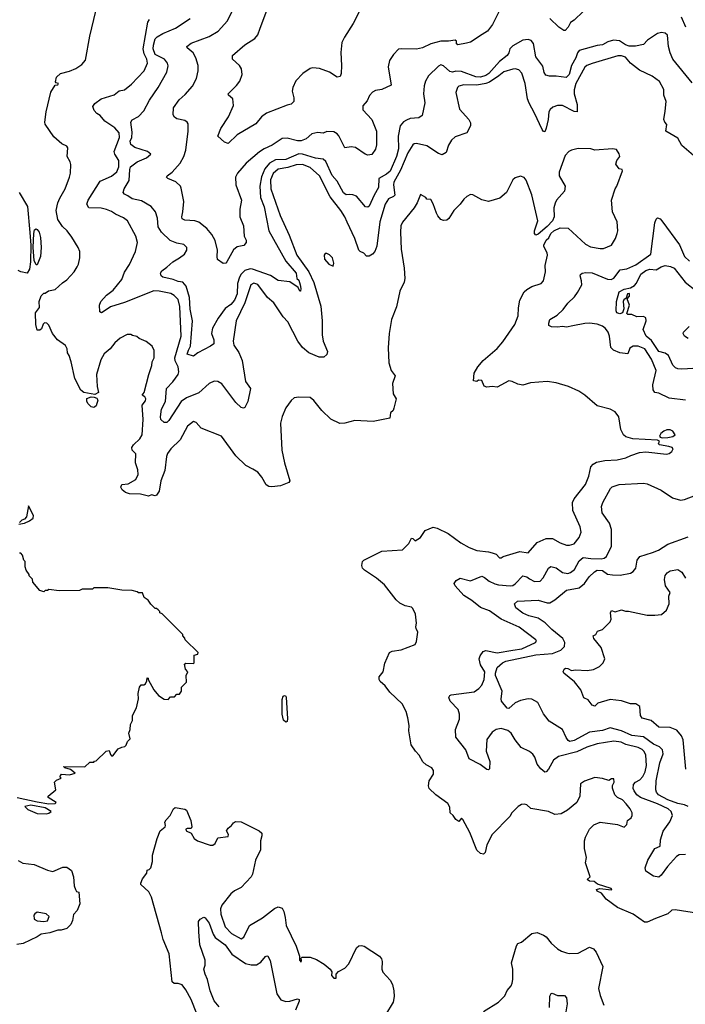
# Model space of a CAD drawing. Extents: x 1933546 to 2138868, y 524910 to 667279.
# Tile 180 of 256: x 1996227 to 2001422, y 611280 to 618964. Entities that reach past the tile are written whole.
import ezdxf

# ---------------------------------------------------------------- set-up
doc = ezdxf.new("R2010")
doc.units = 0

msp = doc.modelspace()

# ---------------------------------------------------------------- linework, layer by layer
at = {"layer": '0CON10XD'}
for points in [[(1996539.6, 617570.4), (1996582, 617645), (1996616.2, 617735), (1996623.8, 617765), (1996627, 617833), (1996622.5, 617855), (1996597, 617897), (1996603.8, 617965), (1996595.6, 617975.6), (1996555, 617993.8), (1996495, 618050), (1996427.3, 618147.3), (1996423.3, 618165), (1996432.8, 618245), (1996471, 618399), (1996505, 618453.3), (1996525, 618454.4), (1996530, 618465), (1996510.8, 618470.8), (1996507.5, 618477.5), (1996515.8, 618515), (1996545.8, 618544.2), (1996617.3, 618562.7), (1996665, 618583.3), (1996712.5, 618615), (1996741.7, 618648.3), (1996773.9, 618836.1), (1996836.7, 619095)], [(1998315.8, 618295.8), (1998153.8, 618235), (1998115.5, 618204.5), (1998069.3, 618150.7), (1997924.6, 618065.4), (1997855, 617996.7), (1997825, 618007.5), (1997772.5, 618055), (1997796.2, 618115), (1997858.1, 618205), (1997896.9, 618295), (1997890, 618345), (1997856.2, 618375), (1997853.8, 618385), (1997920.5, 618449.5), (1997944.3, 618485), (1997962.9, 618535), (1997959.1, 618579.1), (1997944, 618605), (1997888, 618655), (1997887.5, 618685), (1997985, 618768.1), (1998063.6, 618816.4), (1998085.8, 618845), (1998103.6, 618896.4), (1998164.2, 619055)], [(1998892.7, 619057.3), (1998828.8, 618935), (1998761.7, 618828.3), (1998742, 618785), (1998732.7, 618707.3), (1998739.2, 618605), (1998736.8, 618543.2), (1998728.7, 618521.3), (1998705, 618515.7), (1998645.3, 618555.3), (1998566.1, 618583.9), (1998515, 618588.8), (1998495, 618583.3), (1998436.1, 618543.9), (1998383, 618487), (1998360, 618435), (1998354, 618405), (1998368, 618355), (1998366, 618325), (1998345, 618304), (1998315.8, 618295.8)], [(2000695, 619094.2), (2000555, 618961.2), (2000525, 618941.2), (2000507.5, 618905), (2000485, 618880), (2000475, 618878), (2000436, 618905), (2000365, 618974.2)], [(2000336.2, 618116.2), (2000325, 618088.8), (2000315, 618092), (2000305, 618106), (2000246.1, 618235), (2000202.9, 618312.9), (2000191.2, 618345), (2000172.1, 618465), (2000146.2, 618546.2), (2000122.4, 618572.4), (2000095, 618580), (2000075, 618577.8), (2000005, 618557.5), (1999967.7, 618525), (1999895, 618476.9), (1999865, 618464.5), (1999795, 618452.3), (1999693.8, 618456.2), (1999655, 618445.4), (1999643.1, 618435), (1999631.5, 618395), (1999660, 618265), (1999731.9, 618185), (1999745, 618157.5), (1999746.2, 618135), (1999718.3, 618081.7), (1999625, 618048.9), (1999597.4, 618022.6), (1999574.2, 617984.2), (1999555, 617928), (1999525, 617910), (1999495, 617920.6), (1999405, 617980.6), (1999325, 617998.1), (1999305, 617995.6), (1999295, 617987.1), (1999256, 617925), (1999199.8, 617790.2), (1999146.8, 617695), (1999143.9, 617675), (1999155.3, 617594.7), (1999145.8, 617584.2), (1999105, 617566.2), (1999079.8, 617525), (1999039.1, 617385), (1999015.6, 617195.6), (1998998.9, 617155), (1998982, 617135), (1998955, 617119.2), (1998935, 617119.2), (1998912.3, 617142.3), (1998885, 617153.8), (1998875, 617166), (1998843.8, 617255), (1998783.1, 617383.1), (1998766.1, 617425), (1998734.5, 617475), (1998651.8, 617581.8), (1998567.6, 617745), (1998495, 617809.1), (1998435, 617834.1), (1998385, 617831.9), (1998321, 617809), (1998245, 617796.5), (1998205, 617762.3), (1998185.9, 617715), (1998187.7, 617645), (1998260.4, 617435), (1998331.3, 617281.3), (1998390, 617125), (1998483.2, 616996.8), (1998522.2, 616912.2), (1998577.3, 616727.3), (1998588.1, 616615), (1998586.9, 616505), (1998596.8, 616455), (1998629.5, 616375), (1998625, 616351.2), (1998600.3, 616329.7), (1998565, 616330), (1998483.3, 616363.3), (1998434.3, 616405), (1998398.1, 616455), (1998320.9, 616605), (1998284.6, 616645), (1998211.8, 616755), (1998160.5, 616795), (1998085, 616896.1), (1998055, 616907.6), (1998030.4, 616895), (1997983.3, 616755), (1997917.8, 616615), (1997893.5, 616455), (1997899.5, 616425), (1997937.9, 616367.9), (1997963.9, 616305), (1997990.3, 616140.3), (1998029.2, 616085), (1998008.6, 615985), (1997985, 615937.5), (1997975, 615933.3), (1997955, 615938), (1997915, 615975.8), (1997805, 616121.5), (1997775, 616140.9), (1997745, 616142.1), (1997705, 616125.4), (1997625, 616050.8), (1997528.2, 616011.8), (1997486.9, 615983.1), (1997392, 615835), (1997375, 615821.2), (1997355, 615821.2), (1997328, 615845), (1997325.8, 615865), (1997335, 615923.3), (1997364.1, 615985), (1997373.9, 616085), (1997423.3, 616136.7), (1997464, 616195), (1997470, 616215), (1997465.4, 616255), (1997441.3, 616301.3), (1997436.9, 616325), (1997488.3, 616495), (1997477.6, 616725), (1997465, 616780.5), (1997432.6, 616812.6), (1997407.4, 616827.4), (1997315, 616845.8), (1997273.3, 616846.7), (1997045, 616756.1), (1996936.4, 616723.6), (1996893.3, 616693.3), (1996865, 616676.7), (1996853.8, 616685), (1996851.4, 616735), (1996860, 616765), (1996905, 616813.8), (1996957.5, 616852.5), (1997023.6, 616935), (1997046.4, 616993.6), (1997085, 617053.8), (1997130, 617155), (1997146, 617225), (1997133.8, 617275), (1997068, 617395), (1997036.8, 617416.8), (1996974.8, 617444.8), (1996945, 617466.9), (1996905, 617482.9), (1996862.6, 617492.6), (1996766.6, 617496.6), (1996752.1, 617525), (1996760.8, 617555), (1996855, 617703.1), (1996945, 617742.1), (1996985, 617775.5), (1997001.3, 617815), (1997001.8, 617865), (1996970, 617915), (1996965.9, 617935), (1997007, 618045), (1997005, 618080.8), (1996969.1, 618119.1), (1996892.2, 618172.2), (1996855, 618216.2), (1996830.7, 618230.7), (1996807.5, 618255), (1996797.5, 618285), (1996815, 618310), (1996863.8, 618345), (1996965, 618377.8), (1997005, 618407.5), (1997045, 618417.1), (1997099, 618461), (1997198.2, 618565), (1997225.8, 618624.2), (1997219.1, 618655), (1997198.4, 618698.4), (1997191.1, 618735), (1997228.7, 618945), (1997239.5, 618965)], [(1997543.9, 616383.9), (1997560, 616415), (1997575.3, 616615), (1997557.8, 616705), (1997551.8, 616795), (1997525.4, 616885), (1997501.2, 616915), (1997465, 616920), (1997425.9, 616935.9), (1997343.8, 616955), (1997332, 616965), (1997326, 616985), (1997336.2, 617005), (1997375, 617031.4), (1997422, 617075), (1997475.4, 617104.6), (1997514, 617135), (1997532, 617165), (1997531.2, 617185), (1997509.1, 617209.1), (1997455, 617219.6), (1997401.3, 617241.3), (1997335, 617305.4), (1997308.3, 617348.3), (1997301.8, 617415), (1997287.8, 617465), (1997252.5, 617505), (1997179.1, 617549.1), (1997105, 617566.9), (1997072, 617588), (1997045, 617601.9), (1997034.3, 617615), (1997043.6, 617645), (1997082, 617708), (1997085.8, 617795), (1997091.9, 617815), (1997145, 617855.7), (1997216.7, 617885), (1997250, 617915), (1997223.9, 617933.9), (1997125, 617965.6), (1997095, 617988.6), (1997090, 618015), (1997101.6, 618045), (1997105.8, 618085), (1997094.6, 618165), (1997105, 618182.5), (1997155, 618209.2), (1997196.3, 618253.7), (1997240, 618335), (1997307.8, 618435), (1997375.6, 618555), (1997387.2, 618602.8), (1997381.5, 618625), (1997358.1, 618655), (1997285, 618692.9), (1997270, 618735), (1997270.8, 618765), (1997285.3, 618815), (1997299.1, 618830.9), (1997345, 618857.1), (1997442.1, 618897.9), (1997557.9, 618972.1)], [(1999973.3, 619035), (1999918, 618925), (1999877.3, 618875), (1999837.6, 618847.6), (1999745, 618789.4), (1999715, 618779.4), (1999646.9, 618766.9), (1999637.5, 618775), (1999636.7, 618795), (1999625, 618804.3), (1999575, 618795.4), (1999515, 618795.5), (1999435, 618775.5), (1999370, 618745), (1999325, 618733.1), (1999205, 618736.7), (1999185, 618732.5), (1999145, 618693.3), (1999112.9, 618645), (1999103.1, 618595), (1999127.1, 618452.9), (1999055, 618420), (1999005, 618411.4), (1998980.9, 618399.1), (1998957.3, 618372.7), (1998940.3, 618329.7), (1998905, 618292.5), (1998905, 618261.2), (1998975.8, 618185), (1999012.9, 618092.9), (1999013.2, 617986.8), (1999005, 617953.3), (1998975, 617911.2), (1998945, 617906.7), (1998923.8, 617913.8), (1998847, 617967), (1998815, 617971.4), (1998765, 617963.8), (1998718.3, 618058.3), (1998705, 618074.2), (1998678.1, 618088.1), (1998625, 618091.9), (1998595, 618076.9), (1998555, 618084.4), (1998506.8, 618073.2), (1998462, 618035), (1998425, 618019.1), (1998395, 618019.6), (1998315, 618040.4), (1998275, 618035.6), (1998198.6, 617985), (1998135, 617956.9), (1998098.6, 617931.4), (1997995, 617844.3), (1997927.1, 617765), (1997911.4, 617735), (1997914.3, 617675), (1997957.8, 617555), (1997944.4, 617485), (1997944.3, 617425), (1997974.2, 617354.2), (1997978.1, 617275), (1997995, 617242.5), (1997994, 617225), (1997977.8, 617202.2), (1997925, 617190.6), (1997895, 617167.5), (1997845, 617073.3), (1997835, 617063.3), (1997815, 617060), (1997771.2, 617091.2), (1997767.5, 617115), (1997772.2, 617165), (1997751.7, 617241.7), (1997727.7, 617287.7), (1997688.9, 617335), (1997624.6, 617384.6), (1997595, 617393.3), (1997515, 617398.1), (1997495, 617410), (1997491.9, 617425), (1997501.9, 617465), (1997509.4, 617545), (1997488.9, 617648.9), (1997481.2, 617665), (1997447.2, 617697.2), (1997383.6, 617723.6), (1997374.2, 617735), (1997378, 617745), (1997418.6, 617775), (1997479.4, 617845), (1997508.5, 617895), (1997523.5, 617945), (1997541.8, 618095), (1997541.4, 618151.4), (1997533.8, 618165), (1997515, 618177.5), (1997455, 618190), (1997435, 618203.8), (1997425, 618222.5), (1997427.8, 618275), (1997471.2, 618338.8), (1997519.8, 618380.2), (1997575.4, 618444.6), (1997606.9, 618505), (1997620, 618565), (1997619.4, 618605), (1997603.1, 618665), (1997580.8, 618705), (1997534, 618745), (1997532.5, 618755), (1997565, 618780.9), (1997705, 618832.7), (1997776.1, 618873.9), (1997848.1, 618955), (1997881.9, 619025)], [(2001426.5, 618906.5), (2001393.1, 618983.1)], [(2001475, 618471.5), (2001326, 618656), (2001305, 618704.4), (2001291.9, 618755), (2001282, 618842), (2001265, 618859.5), (2001236.5, 618863.5), (2001205, 618856.7), (2001127.1, 618805), (2001095, 618768.9), (2001034, 618756), (2000985, 618756.5), (2000955, 618766.2), (2000909.9, 618799.9), (2000862.5, 618805), (2000818.7, 618791.3), (2000775, 618768.5), (2000735, 618763.5), (2000595, 618722.5), (2000581.1, 618705), (2000567.6, 618665), (2000533.3, 618605), (2000516.5, 618535), (2000493.4, 618513.4), (2000415, 618523.3), (2000361.7, 618521.7), (2000335, 618531.2), (2000321.3, 618551.3), (2000310, 618600), (2000254.5, 618675), (2000238.1, 618778.1), (2000220.5, 618800.5), (2000195, 618809.2), (2000155, 618802.9), (2000075, 618758.6), (2000051.9, 618735), (2000045.4, 618705), (2000032.7, 618685), (1999971.6, 618638.4), (1999888.4, 618545), (1999865, 618527.5), (1999825, 618515.2), (1999786.6, 618516.6), (1999675, 618558.1), (1999631.3, 618561.3), (1999605, 618554.6), (1999585, 618558.4), (1999535, 618604.5), (1999515, 618611.1), (1999495, 618600.8), (1999416.9, 618525), (1999394.5, 618485), (1999383, 618447), (1999378.9, 618385), (1999389.4, 618315), (1999368, 618215), (1999342.2, 618197.8), (1999275, 618191.5), (1999245, 618180), (1999224, 618166), (1999197.5, 618135), (1999180, 618055), (1999183.3, 617955), (1999167.6, 617895), (1999117.8, 617782.2), (1999091.4, 617758.6), (1999030.6, 617725), (1999027.7, 617655), (1998992.9, 617595), (1998955, 617509.2), (1998945, 617500), (1998925, 617502.5), (1998855, 617585.7), (1998826.6, 617596.6), (1998798.3, 617598.3), (1998775, 617598.2), (1998755, 617613.2), (1998705, 617704.4), (1998666.9, 617746.9), (1998617.8, 617857.8), (1998595.7, 617875.7), (1998535, 617882.3), (1998435, 617913.9), (1998405, 617916.9), (1998305, 617873), (1998225, 617869.2), (1998175.8, 617844.2), (1998140.2, 617799.8), (1998113.7, 617736.3), (1998101.9, 617665), (1998106, 617576), (1998135, 617503.8), (1998172.1, 617315), (1998305, 617080), (1998385.3, 616985), (1998391.2, 616945), (1998405, 616930), (1998416, 616894), (1998422.5, 616865), (1998420, 616845), (1998413.3, 616845), (1998400, 616875), (1998336.9, 616916.9), (1998245, 616928.5), (1998185, 616968.2), (1998045, 617017.1), (1998025, 617018.8), (1997985, 617006.2), (1997955, 616978.5), (1997941.6, 616955), (1997927.8, 616905), (1997924.4, 616825), (1997904, 616775), (1997875, 616741.9), (1997831.1, 616708.9), (1997776.9, 616635), (1997733.1, 616556.9), (1997724.1, 616514.1), (1997743.1, 616465), (1997742.5, 616435), (1997715.7, 616415), (1997616.5, 616363.5), (1997585, 616339.2), (1997533.8, 616353.8), (1997543.9, 616383.9)], [(2001485, 617904), (2001395, 617982), (2001365, 618038.9), (2001271.2, 618095), (2001277.5, 618145), (2001261.4, 618165), (2001255.5, 618185), (2001265, 618250), (2001271.9, 618325), (2001254.2, 618375.8), (2001255, 618420), (2001220.3, 618480.3), (2001163.2, 618523.2), (2001065, 618570.4), (2000995, 618623.6), (2000955, 618672.5), (2000925, 618682.4), (2000895, 618681.6), (2000695, 618622.4), (2000655, 618607.3), (2000637.2, 618592.8), (2000567.9, 618465), (2000554, 618416), (2000555.2, 618385), (2000577.9, 618302.1), (2000577.5, 618245), (2000555, 618247.5), (2000465, 618295.3), (2000425.3, 618294.7), (2000388.8, 618281.2), (2000366.3, 618263.7), (2000357.2, 618245), (2000353.1, 618185), (2000336.2, 618116.2)], [(2001525, 611989.5), (2001342.2, 612017.8), (2001317.5, 612015), (2001285, 611986.7), (2001189.3, 611949.3), (2001125, 611921.2), (2001105, 611921.2), (2001014.2, 611984.2), (2000893.3, 612035), (2000805, 612100), (2000767.1, 612147.1), (2000735, 612164.2), (2000728.8, 612175), (2000755, 612184), (2000846, 612174), (2000850, 612175), (2000842.5, 612185), (2000737.9, 612217.9), (2000710, 612240), (2000675, 612242.5), (2000656.7, 612255), (2000680, 612275), (2000642.5, 612385), (2000652, 612425), (2000636.2, 612495), (2000636.2, 612555), (2000644.1, 612585.9), (2000675, 612647.5), (2000709.3, 612680.7), (2000757, 612703), (2000893, 612683), (2000945, 612662.5), (2000967, 612683), (2000970, 612715), (2001000, 612735), (2001007, 612753), (2001007.5, 612775), (2000992.5, 612805), (2000960, 612845), (2000932.5, 612875), (2000893, 612893), (2000871.2, 612915), (2000853.6, 612966.4), (2000853.3, 612986.7), (2000867.5, 613015), (2000865, 613040), (2000845, 613040), (2000825, 613027.5), (2000775, 613042.5), (2000715, 613050), (2000635, 613022.5), (2000605, 613000), (2000600, 612905), (2000576.7, 612855), (2000504.1, 612795.9), (2000454.1, 612765.9), (2000405, 612761.2), (2000354.1, 612784.1), (2000217.7, 612807.7), (2000185, 612836.2), (2000165, 612843.3), (2000145, 612840), (2000117, 612823), (2000067.5, 612775), (2000052.5, 612745), (1999915.6, 612604.4), (1999872, 612525), (1999861.2, 612465), (1999846.7, 612453.3), (1999825, 612458.1), (1999795, 612484.4), (1999739.9, 612619.9), (1999685, 612723.3), (1999675, 612732.5), (1999655, 612707.5), (1999631.7, 612721.7), (1999611.2, 612755), (1999587.5, 612775), (1999585, 612820), (1999567.7, 612847.7), (1999474.4, 612914.4), (1999424, 612965), (1999419.2, 612985), (1999422.5, 613025), (1999456.2, 613075), (1999456.2, 613105), (1999445, 613126.7), (1999399.5, 613149.5), (1999375, 613173.8), (1999345.8, 613225), (1999315.7, 613255.7), (1999282, 613305), (1999264, 613415), (1999266, 613455), (1999256.1, 613516.1), (1999243.3, 613565), (1999212.5, 613625), (1999116.1, 613716.1), (1999078.8, 613765), (1999039.5, 613799.5), (1999033.8, 613815), (1999033.3, 613835), (1999063.3, 613875), (1999078.3, 613941.7), (1999113.6, 614026.4), (1999133.6, 614036.4), (1999205, 614046.7), (1999315, 614087.5), (1999325, 614112.5), (1999334.4, 614185), (1999322.2, 614212.2), (1999318, 614225), (1999325.6, 614255), (1999317.5, 614325), (1999295, 614370), (1999285, 614380), (1999235, 614388.8), (1999195, 614410), (1999165, 614437.5), (1999075, 614552.5), (1999012.5, 614605), (1998918.3, 614668.3), (1998903.8, 614685), (1998896.7, 614705), (1998903.3, 614735), (1998914.2, 614745.8), (1999055, 614817.1), (1999215, 614827.5), (1999265, 614877.5), (1999285, 614918.8), (1999295, 614916.2), (1999315, 614896.2), (1999356.8, 614923.2), (1999393.2, 614976.8), (1999455, 615002.5), (1999485, 614996.7), (1999572.5, 614955), (1999671.2, 614881.2), (1999735, 614843.8), (1999795, 614821.2), (1999885, 614811.4), (1999915, 614802.5), (1999945, 614793.8), (1999972.5, 614765), (1999985, 614763.3), (2000000, 614775), (2000130, 614815), (2000195, 614803.3), (2000266.2, 614885), (2000335.4, 614915.4), (2000385.4, 614915.4), (2000445, 614881.4), (2000495, 614864.2), (2000517.7, 614862.3), (2000555, 614873.8), (2000595, 614922.5), (2000609.2, 614965), (2000600.6, 615005), (2000544.5, 615135), (2000540.9, 615195), (2000555, 615225.7), (2000643, 615337), (2000669.3, 615400.7), (2000684.6, 615475.4), (2000703.8, 615496.2), (2000729.3, 615510.7), (2000795, 615523.1), (2000890.9, 615529.1), (2000957.5, 615545), (2000997.8, 615562.2), (2001064.3, 615585.7), (2001115, 615592), (2001276.4, 615573.6), (2001295, 615577.5), (2001316.4, 615593.6), (2001326.7, 615615), (2001320, 615625), (2001294.3, 615634.3), (2001220, 615645), (2001213.8, 615655), (2001220, 615675), (2001205, 615683.3), (2001012.3, 615692.3), (2000958, 615708), (2000939.2, 615725), (2000920, 615765), (2000904, 615865), (2000875, 615903.8), (2000835, 615924), (2000735, 615950), (2000638.6, 616035), (2000591.1, 616065), (2000511.2, 616101.2), (2000415, 616130.4), (2000345, 616140.9), (2000215, 616128.8), (2000155, 616110.5), (2000115, 616120.6), (2000070.6, 616140.6), (2000045, 616144.5), (1999955, 616096.7), (1999915, 616101.4), (1999872.5, 616095), (1999851.4, 616105), (1999835, 616148.8), (1999808.3, 616151.7), (1999795, 616140), (1999770, 616145), (1999773.3, 616205), (1999803.3, 616255), (1999845, 616303.3), (1999952.6, 616397.4), (1999999.4, 616450.6), (2000092.9, 616585), (2000117.8, 616652.2), (2000119.4, 616715), (2000129.6, 616775), (2000165, 616839.2), (2000185, 616858.1), (2000225, 616880.8), (2000297.5, 616905), (2000316.2, 616925), (2000330, 616995), (2000328, 617045), (2000345.8, 617125), (2000344, 617145), (2000317.5, 617195), (2000317.5, 617205), (2000335.9, 617244.1), (2000357.5, 617262.5), (2000373.1, 617295), (2000395, 617316.9), (2000445, 617338.8), (2000507.7, 617337.7), (2000642.7, 617212.7), (2000681.7, 617191.7), (2000757.7, 617177.7), (2000785, 617179.2), (2000845.7, 617204.3), (2000878, 617255), (2000891.2, 617295), (2000896.2, 617315), (2000891.2, 617385), (2000853.8, 617465), (2000845.8, 617555), (2000873.8, 617645), (2000886.7, 617665), (2000932.5, 617785), (2000930, 617795), (2000905, 617800), (2000880, 617835), (2000886.7, 617865), (2000910, 617895), (2000905.9, 617915.9), (2000885, 617950), (2000855, 617956.7), (2000715, 617946.2), (2000683.9, 617956.1), (2000585, 617957.5), (2000535, 617946.2), (2000512.5, 617935), (2000483.8, 617905), (2000437, 617773), (2000437.5, 617745), (2000485.6, 617665.6), (2000478.6, 617625), (2000418, 617555), (2000406.8, 617533.2), (2000396.9, 617495), (2000399.2, 617425), (2000386.9, 617395), (2000345, 617349.4), (2000275, 617290.8), (2000255, 617281.2), (2000246.2, 617295), (2000245.8, 617315), (2000270.6, 617395), (2000225, 617597.5), (2000180.5, 617710.5), (2000165, 617732.5), (2000135, 617742.5), (2000095, 617730), (2000077, 617713), (2000026.7, 617615), (1999975, 617570), (1999885, 617544.2), (1999835, 617557.5), (1999765, 617598), (1999745, 617600), (1999715.9, 617584.1), (1999695, 617563.8), (1999665, 617523.8), (1999615, 617473.8), (1999576.6, 617413.4), (1999559.8, 617400.2), (1999535, 617395.6), (1999515, 617405.6), (1999491.9, 617431.9), (1999481.5, 617455), (1999455, 617526.7), (1999435, 617560), (1999405, 617562.5), (1999396.4, 617576.4), (1999355, 617600), (1999330.6, 617535), (1999306.7, 617495), (1999215, 617382.5), (1999202.5, 617355), (1999198.2, 617305), (1999203.6, 617173.6), (1999228.1, 617025), (1999232.2, 616945), (1999227.8, 616915), (1999194, 616844), (1999168.3, 616721.7), (1999129.2, 616625), (1999110, 616515), (1999103.6, 616403.6), (1999107.5, 616285), (1999126.7, 616226.7), (1999157.5, 616185), (1999138, 616125), (1999142.5, 616045), (1999165.5, 616005.5), (1999148.2, 615931.8), (1999142.5, 615915), (1999121.2, 615895), (1999115, 615853.3), (1998985, 615829.2), (1998844.2, 615835.8), (1998765, 615814.3), (1998725, 615812), (1998655, 615846.2), (1998586, 615915), (1998523.1, 615993.1), (1998495.7, 616015.7), (1998405, 616018), (1998368.3, 616011.7), (1998345, 615993.3), (1998304.3, 615935.7), (1998275, 615867.5), (1998262, 615815), (1998274.2, 615604.2), (1998294, 615505), (1998336.7, 615365), (1998326.8, 615353.2), (1998262.8, 615327.2), (1998195, 615318.8), (1998172.1, 615322.1), (1998150, 615335), (1998116, 615395), (1998085, 615433.8), (1998046, 615456), (1997993.3, 615485), (1997915, 615560), (1997803, 615713), (1997645, 615777.5), (1997605, 615820), (1997585, 615827.5), (1997537, 615793), (1997480, 615685), (1997408, 615615), (1997381.7, 615578.3), (1997373.7, 615556.3), (1997360.9, 615445), (1997329.4, 615365), (1997315.4, 615284.6), (1997295, 615252.5), (1997285, 615247.5), (1997256.4, 615256.4), (1997233.8, 615246.2), (1997170.9, 615260.9), (1997085, 615264.4), (1997053.3, 615275), (1997026.7, 615295), (1997016.7, 615315), (1997023.9, 615336.1), (1997075, 615340.6), (1997134.4, 615375), (1997150.8, 615415), (1997150.6, 615450.6), (1997132.2, 615505), (1997134, 615575), (1997105.8, 615605), (1997103.3, 615625), (1997115, 615645.8), (1997165, 615694), (1997182.2, 615725), (1997191.9, 615845), (1997184.2, 615955.8), (1997209.4, 615990.6), (1997213.1, 616005), (1997205, 616020), (1997183.3, 616035), (1997200, 616055), (1997234, 616195), (1997258.8, 616265), (1997260, 616295), (1997277.5, 616325), (1997277, 616383), (1997262.5, 616415), (1997213.6, 616453.6), (1997160, 616475), (1997141.7, 616491.7), (1997108.3, 616498.3), (1997095, 616507.5), (1997065, 616507.5), (1997011.7, 616478.3), (1996968.8, 616441.2), (1996934.2, 616395.8), (1996886.7, 616355), (1996860.5, 616309.5), (1996828, 616195), (1996832.3, 616102.3), (1996842.5, 616055), (1996815, 616040), (1996727.5, 616055), (1996705, 616073.3), (1996657.5, 616165), (1996630, 616295), (1996613.6, 616343.6), (1996600, 616365), (1996598, 616395), (1996585, 616420), (1996523.3, 616465), (1996482.5, 616515), (1996455, 616580), (1996440, 616595), (1996421.7, 616598.3), (1996411.7, 616588.3), (1996398.3, 616551.7), (1996385, 616540), (1996365, 616540), (1996354.2, 616585), (1996350.5, 616675), (1996381.7, 616718.3), (1996380, 616765), (1996395, 616810), (1996415, 616830), (1996425, 616830), (1996453, 616847), (1996505, 616857.5), (1996560.7, 616909.3), (1996596.4, 616933.6), (1996652.5, 616995), (1996676.1, 617033.9), (1996686.7, 617055), (1996697.5, 617105), (1996696.7, 617155), (1996683.3, 617185), (1996635, 617266.7), (1996597.5, 617315), (1996560.4, 617350.4), (1996525.4, 617405.4), (1996512.2, 617475), (1996524.6, 617535.4), (1996539.6, 617570.4)], [(1996224.5, 617614.5), (1996288.2, 617505), (1996307, 617303), (1996313.6, 617205), (1996312.2, 617075), (1996304.3, 617015.7), (1996285, 616986.7), (1996235, 616996.2), (1996215, 617006.2)], [(2001425, 615995.6), (2001295, 616010), (2001215, 616048.9), (2001183.3, 616055), (2001170.6, 616075), (2001168.8, 616115), (2001195, 616226.2), (2001158.8, 616315), (2001105.4, 616395.4), (2001055, 616415.3), (2001015, 616415.4), (2000989.5, 616400.5), (2000972.7, 616357.3), (2000910, 616365), (2000863.1, 616385), (2000840.5, 616405), (2000830, 616495), (2000821.1, 616525), (2000800.4, 616555), (2000775, 616572.8), (2000735, 616586.7), (2000675, 616594.7), (2000636.9, 616593.1), (2000545, 616574.7), (2000495, 616565.5), (2000465, 616570.4), (2000423.6, 616563.6), (2000377, 616567), (2000357.5, 616577.5), (2000356.4, 616596.4), (2000366.2, 616625), (2000421.2, 616658.8), (2000468, 616702), (2000505, 616750.8), (2000558.7, 616801.3), (2000581.3, 616835), (2000614.4, 616895), (2000613.1, 616925), (2000601.4, 616965), (2000604.4, 616975.6), (2000616.7, 616985), (2000645, 616991.2), (2000695, 616989.1), (2000815, 616938.8), (2000844.6, 616935.4), (2000865, 616946.9), (2000915, 617010.8), (2000965, 617018.6), (2001035, 617050.8), (2001152.9, 617135), (2001185, 617377.5), (2001195, 617406.7), (2001205, 617416.2), (2001225, 617410), (2001238.6, 617395), (2001376.1, 617206.1), (2001417.1, 617115), (2001455, 617078.9)], [(1996365, 617050), (1996355, 617050), (1996340, 617085), (1996332, 617185), (1996338, 617295), (1996343.8, 617325), (1996355, 617331.2), (1996365, 617326.7), (1996378.8, 617305), (1996388.8, 617265), (1996396.2, 617185), (1996390, 617115), (1996365, 617050)], [(1998675, 617040), (1998680, 617065), (1998670, 617105), (1998645, 617130), (1998625, 617140), (1998611.7, 617138.3), (1998602.5, 617125), (1998607.5, 617095), (1998640, 617055), (1998675, 617040)], [(2001525, 616243.2), (2001395, 616235.5), (2001365, 616238.1), (2001345, 616247.1), (2001325, 616268), (2001292, 616342), (2001265, 616360.9), (2001215, 616375.3), (2001159.2, 616459.2), (2001116.1, 616495), (2001094.4, 616545), (2001116.2, 616615), (2001115, 616637.5), (2001095, 616646.7), (2001045, 616646), (2001005, 616664.2), (2000974.1, 616664.1), (2000965, 616670), (2000986.2, 616735), (2000967.5, 616785), (2000986.5, 616805), (2000987.6, 616827.6), (2000971.2, 616825), (2000960, 616790), (2000941.9, 616778.1), (2000936, 616765), (2000941.7, 616708.3), (2000931.2, 616675), (2000912.5, 616667.5), (2000886.6, 616676.6), (2000882, 616692), (2000884.6, 616765), (2000905, 616840), (2000945, 616861.1), (2000995, 616870.6), (2001025, 616888.9), (2001041.9, 616908.1), (2001075, 616976.9), (2001115, 617006.8), (2001145, 617016.4), (2001195, 617011.4), (2001235, 617035.6), (2001265, 617044.4), (2001307.4, 617037.4), (2001334.6, 617024.6), (2001421.2, 616915), (2001506.9, 616846.9)], [(2001445, 616476), (2001415, 616493.8), (2001406.2, 616515), (2001407.5, 616525), (2001451.2, 616568.8)], [(1996805, 615937.5), (1996785, 615943.3), (1996762.5, 615965), (1996751.2, 615985), (1996752.3, 616007.7), (1996785, 616020), (1996809.3, 616019.3), (1996829.3, 616009.3), (1996836.7, 615995), (1996825, 615950), (1996815, 615942.5), (1996805, 615937.5)], [(2001242, 615702), (2001285, 615704.4), (2001325, 615711.9), (2001343.3, 615725), (2001325, 615752.5), (2001303, 615763), (2001277, 615763), (2001255, 615753.3), (2001230, 615735), (2001220, 615715), (2001226.4, 615706.4), (2001242, 615702)], [(2001425, 612449.7), (2001375, 612445.8), (2001353.8, 612435), (2001284, 612356), (2001235, 612289.1), (2001215, 612272.5), (2001175, 612280.6), (2001115, 612318.8), (2001108.5, 612345), (2001129.2, 612405), (2001185, 612496), (2001225, 612515.6), (2001228.4, 612565), (2001248.8, 612631.2), (2001301.1, 612705), (2001321.5, 612755), (2001311.8, 612785), (2001288.9, 612805), (2001204.8, 612844.8), (2001072.1, 612895), (2001044, 612915), (2001022.7, 612945), (2001014.6, 612965.4), (2001018, 612995), (2001033.9, 613015), (2001067.2, 613032.8), (2001091.7, 613058.3), (2001110.2, 613095), (2001118.9, 613145), (2001114.8, 613225), (2001102.1, 613252.1), (2001085, 613270), (2001055, 613284.8), (2000958, 613308), (2000922, 613325), (2000865, 613332.8), (2000735, 613313.9), (2000655, 613287.1), (2000575, 613250.5), (2000432.5, 613215), (2000393.6, 613186.4), (2000355, 613114.2), (2000336.4, 613093.6), (2000325, 613091.4), (2000295, 613117.5), (2000266.9, 613155), (2000247.9, 613207.9), (2000232, 613232), (2000205, 613254.3), (2000142, 613285), (2000093.1, 613343.1), (2000063.3, 613395), (2000037.3, 613417.3), (1999985, 613432.5), (1999945, 613424.6), (1999915, 613402.9), (1999873.7, 613346.3), (1999867.1, 613255), (1999896.7, 613175), (1999895, 613116.7), (1999885, 613110), (1999872.3, 613112.3), (1999820.9, 613150.9), (1999736, 613195), (1999709.2, 613265), (1999632, 613365), (1999628.6, 613425), (1999660, 613505), (1999661.1, 613545), (1999649.8, 613579.8), (1999586, 613645), (1999576.2, 613675), (1999585, 613690), (1999595.7, 613694.3), (1999775, 613719.4), (1999810.8, 613745), (1999835, 613772), (1999851.9, 613815), (1999856.4, 613875), (1999825, 613928.8), (1999814.5, 613975), (1999821.1, 613998.9), (1999845.6, 614034.4), (1999865, 614040.6), (1999955, 614022.3), (2000076.3, 614043.7), (2000146.5, 614053.5), (2000253.8, 614105), (2000261.2, 614115), (2000256, 614125), (2000125, 614222.9), (1999985, 614286.2), (1999895, 614351.1), (1999825, 614376.1), (1999755, 614432.5), (1999695, 614470.6), (1999626.7, 614545), (1999617.5, 614565), (1999635, 614586.7), (1999664.4, 614605.6), (1999745, 614585.4), (1999835, 614621.1), (1999855, 614612), (1999891.4, 614581.4), (1999935, 614561.7), (1999965, 614552.5), (2000055.3, 614544.7), (2000075, 614549.1), (2000095, 614562.7), (2000155, 614624.4), (2000185, 614616.9), (2000205, 614599.8), (2000245, 614580.2), (2000288.4, 614581.6), (2000312.7, 614607.3), (2000355, 614682.5), (2000373.8, 614696.2), (2000415.2, 614685.2), (2000465, 614649.6), (2000505, 614643.3), (2000525, 614650), (2000556.6, 614673.4), (2000595, 614740.7), (2000625, 614767.9), (2000685, 614759), (2000765, 614757.1), (2000787.9, 614762.1), (2000806.4, 614775), (2000846.5, 614855), (2000845.5, 614985), (2000829.6, 615035), (2000773.5, 615115), (2000767.5, 615165), (2000777.5, 615195), (2000838.6, 615305), (2000851.6, 615318.4), (2000905, 615336.4), (2001095, 615348.1), (2001125, 615340.6), (2001232.6, 615292.6), (2001322.5, 615232.5), (2001384.3, 615214.3), (2001415, 615218.6), (2001505, 615254.2)], [(1996221.7, 615028.3), (1996265, 615033.8), (1996305, 615053.3), (1996332.5, 615075), (1996336.2, 615095), (1996295, 615170), (1996281.2, 615085), (1996265, 615066.7), (1996243, 615057), (1996225, 615040)], [(2001444.1, 612824.1), (2001416.7, 612836.7), (2001365, 612847.3), (2001285, 612876.7), (2001213.8, 612915), (2001197.5, 612935), (2001192.5, 612955), (2001193.6, 613025), (2001224.6, 613165), (2001248.9, 613235), (2001243.3, 613265), (2001220.5, 613290.5), (2001175, 613310.5), (2001096.9, 613366.9), (2001005, 613379), (2000925, 613414.1), (2000835, 613437.3), (2000775, 613416.8), (2000675, 613404.7), (2000555, 613339.3), (2000521.6, 613331.6), (2000508.7, 613338.7), (2000492.1, 613362.1), (2000464, 613425), (2000359.4, 613489.4), (2000334.5, 613524.5), (2000315.8, 613545.8), (2000270, 613635), (2000225, 613662.5), (2000195, 613663.3), (2000135, 613651.2), (2000095, 613632), (2000045, 613589.2), (2000030.9, 613590.9), (1999988.9, 613645), (1999985.5, 613665), (1999992.1, 613725), (1999940, 613845), (1999940.2, 613865), (1999955, 613907.8), (1999994.8, 613945.2), (2000021.6, 613958.4), (2000255, 614008.5), (2000385, 614017.7), (2000450, 614045), (2000478.5, 614071.5), (2000482.5, 614105), (2000466.2, 614135), (2000381.1, 614205), (2000328, 614258), (2000275, 614293.9), (2000202.3, 614312.3), (2000155, 614333.3), (2000099.2, 614375), (2000088.8, 614405), (2000113.3, 614425), (2000275, 614432.9), (2000345, 614412.9), (2000365.8, 614414.2), (2000405, 614435.8), (2000495, 614512.9), (2000595, 614529.2), (2000634.7, 614565.3), (2000672.2, 614615), (2000713.9, 614656.1), (2000735, 614667.6), (2000774.7, 614664.7), (2000815, 614636.7), (2000855, 614632.2), (2000915, 614629.2), (2000994.4, 614645.6), (2001015, 614658), (2001035.7, 614685), (2001047.8, 614745), (2001066.4, 614773.6), (2001166.4, 614805), (2001212.5, 614825), (2001285, 614870.7), (2001445, 614929.3)], [(1996454.2, 612845.8), (1996505, 612847.5), (1996512.5, 612855), (1996450, 612895), (1996450, 612905), (1996510, 612955), (1996500, 613015), (1996515, 613030), (1996550, 613045), (1996540, 613055), (1996554.2, 613075.8), (1996615, 613071.2), (1996660, 613085), (1996623.6, 613113.6), (1996580, 613125), (1996570, 613135), (1996736.4, 613133.6), (1996775, 613170), (1996805, 613170), (1996811.7, 613178.3), (1996825, 613180), (1996903, 613257), (1996925, 613260), (1996935, 613230), (1996945, 613220), (1996955, 613220), (1996997, 613273), (1997025, 613287.5), (1997048.8, 613291.2), (1997058.3, 613301.7), (1997069.3, 613330.7), (1997088.3, 613351.7), (1997080, 613395), (1997090, 613425), (1997092.5, 613465), (1997108, 613495), (1997106.7, 613535), (1997140, 613595), (1997154.2, 613665), (1997152.5, 613705), (1997161.2, 613755), (1997175, 613772.5), (1997197.5, 613772.5), (1997208.3, 613781.7), (1997220, 613805), (1997221.7, 613828.3), (1997230, 613825), (1997230, 613815), (1997273.9, 613733.9), (1997310.7, 613690.7), (1997355, 613662.5), (1997385, 613660), (1997405, 613680), (1997435, 613680), (1997455, 613700), (1997475, 613700), (1997490, 613725), (1997490, 613755), (1997530, 613795), (1997527.5, 613845), (1997540, 613875), (1997522.5, 613895), (1997512.5, 613935), (1997525, 613942.5), (1997585, 613940), (1997590, 613945), (1997590, 614005), (1997618.3, 614011.7), (1997620, 614025), (1997520, 614125), (1997517, 614137), (1997500, 614155), (1997500, 614165), (1997338.3, 614328.3), (1997320, 614335), (1997320, 614345), (1997308.3, 614358.3), (1997295, 614370), (1997285, 614370), (1997251.7, 614401.7), (1997230, 614435), (1997200, 614455), (1997185, 614490), (1997155, 614490), (1997145, 614500), (1997105, 614510), (1997025, 614512.5), (1996915, 614530), (1996805, 614530), (1996795, 614520), (1996715, 614520), (1996695, 614510), (1996535, 614507.5), (1996455, 614517.5), (1996445, 614510), (1996425, 614510), (1996415, 614500), (1996385, 614510), (1996330, 614575), (1996327, 614597), (1996300, 614625), (1996300, 614635), (1996278.3, 614668.3), (1996270, 614695), (1996270, 614735), (1996260, 614745), (1996250, 614785), (1996235, 614800), (1996225, 614800)], [(2001426, 613115), (2001406.7, 613345), (2001392.5, 613375), (2001355, 613420), (2001305, 613441.4), (2001215, 613443.1), (2001155, 613494.3), (2001085, 613514.3), (2001073.6, 613533.6), (2001068.6, 613605), (2001035.4, 613625.4), (2000995, 613625.6), (2000925, 613648.9), (2000835, 613657.8), (2000740.5, 613629.5), (2000715, 613607.5), (2000695, 613613.8), (2000665, 613657.5), (2000631.2, 613671.2), (2000606.9, 613735), (2000556.7, 613796.7), (2000473.8, 613865), (2000470, 613875), (2000476.7, 613895), (2000487.7, 613902.3), (2000505, 613900.6), (2000534.6, 613884.6), (2000565, 613889.6), (2000655.4, 613884.6), (2000705, 613891.9), (2000753.8, 613916.2), (2000780.8, 613945), (2000794.3, 613975), (2000764.4, 614065), (2000707.5, 614135), (2000703.8, 614155), (2000725, 614165.8), (2000736.9, 614193.1), (2000775.6, 614205), (2000836, 614265), (2000843.5, 614286.5), (2000839.4, 614335), (2000845, 614353.3), (2000875, 614343.2), (2000925, 614359.1), (2000955, 614348.5), (2000978.1, 614348.1), (2001125, 614315.7), (2001185, 614315.7), (2001236.6, 614323.4), (2001276, 614355), (2001295.6, 614405), (2001294.3, 614465.7), (2001303.8, 614495), (2001268.6, 614545), (2001259.2, 614595), (2001265, 614627.5), (2001281.7, 614648.3), (2001305, 614663.8), (2001365, 614673.8), (2001395, 614653.8), (2001423.3, 614606.7)], [(1998305, 613482.9), (1998285, 613496.7), (1998274.7, 613544.7), (1998275, 613660), (1998282.9, 613685), (1998295, 613690.8), (1998305, 613686), (1998308.2, 613675), (1998318.7, 613511.3), (1998315, 613486.7), (1998305, 613482.9)], [(1996208.8, 612895), (1996365, 612859.1), (1996454.2, 612845.8)], [(1996435, 612766), (1996455, 612772), (1996473.3, 612785), (1996425, 612812.5), (1996315, 612834.6), (1996267.5, 612825), (1996291.7, 612801.7), (1996365, 612768.8), (1996435, 612766)], [(1997610, 611205), (1997565, 611317.5), (1997525, 611392.5), (1997495, 611432.5), (1997465, 611443.3), (1997433.6, 611443.6), (1997416.4, 611456.4), (1997393.8, 611675), (1997348, 611785), (1997333, 611837), (1997255.9, 612115.9), (1997235, 612157.5), (1997172.5, 612215), (1997172.5, 612225), (1997185, 612260), (1997220, 612305), (1997221.7, 612328.3), (1997238.3, 612331.7), (1997250, 612345), (1997263.3, 612395), (1997263.8, 612445), (1997301.2, 612575), (1997324, 612635), (1997361.9, 612665), (1997365.8, 612675), (1997359.3, 612700.7), (1997369.3, 612720.7), (1997402.5, 612755), (1997427.5, 612805), (1997440, 612815), (1997515, 612803.3), (1997530, 612795), (1997563.3, 612715), (1997570, 612665), (1997565, 612653.3), (1997535, 612653.3), (1997525, 612646.7), (1997526.7, 612635), (1997566.7, 612615), (1997590, 612575), (1997615, 612556.7), (1997715, 612523.3), (1997735, 612523.3), (1997752.5, 612535), (1997775, 612578.8), (1997855, 612590), (1997856.2, 612605), (1997842.5, 612635), (1997853.3, 612655), (1997880, 612675), (1997895, 612696.7), (1997912.7, 612707.3), (1997955, 612704.4), (1998097.5, 612635), (1998116.2, 612615), (1998116.2, 612595), (1998106.7, 612555), (1998106.7, 612485), (1998067.5, 612405), (1998044.5, 612295.5), (1998034.3, 612275), (1997955, 612192.9), (1997905, 612167.1), (1997876.4, 612143.6), (1997804, 612055), (1997795.7, 612025), (1997796.9, 611985), (1997830.8, 611885), (1997881.7, 611831.7), (1997955, 611791.2), (1997975.7, 611804.3), (1998020, 611895), (1998122, 611955), (1998215, 612029.2), (1998245, 612040), (1998275, 612030), (1998290, 612005), (1998298.6, 611958.6), (1998307.1, 611895), (1998384, 611735), (1998410, 611655), (1998410, 611625), (1998425, 611610), (1998427.5, 611627.5), (1998420, 611635), (1998432.5, 611647.5), (1998495, 611648), (1998545, 611630), (1998604.3, 611594.3), (1998650, 611555), (1998662.5, 611535), (1998660, 611505), (1998680, 611485), (1998697.5, 611485), (1998697.5, 611515), (1998715, 611537.5), (1998765, 611563.3), (1998795, 611596.2), (1998855, 611721.2), (1998875, 611736), (1998895, 611740), (1998915, 611734), (1999036.2, 611655), (1999051.2, 611635), (1999056, 611615), (1999054, 611555), (1999060.5, 611530.5), (1999118.7, 611468.7), (1999135.8, 611435), (1999148.6, 611385), (1999149.7, 611340.3), (1999142.3, 611297.7), (1999083, 611197)], [(1996215, 612403.3), (1996252.7, 612382.7), (1996341.1, 612371.1), (1996445, 612326), (1996485, 612316.2), (1996565, 612350), (1996595, 612350), (1996632.5, 612325), (1996646.4, 612276.4), (1996653.3, 612205), (1996662.5, 612175), (1996671.7, 612161.7), (1996690, 612155), (1996696.7, 612065), (1996677, 612013), (1996648.3, 611981.7), (1996640, 611935), (1996627, 611903), (1996595, 611872.5), (1996551.7, 611858.3), (1996525, 611860), (1996461.7, 611838.3), (1996395, 611827.5), (1996363.6, 611806.4), (1996255, 611756.2), (1996205, 611746.7)], [(1996415, 611926.7), (1996445, 611932.5), (1996456.4, 611966.4), (1996435, 611987.5), (1996365, 611998.8), (1996345, 611986.7), (1996338.8, 611975), (1996340, 611945), (1996365, 611931.2), (1996415, 611926.7)], [(1997785, 611261.1), (1997745, 611308.6), (1997714.6, 611385), (1997693.8, 611475), (1997674.6, 611515), (1997665.6, 611555), (1997675.8, 611585.8), (1997675.6, 611625), (1997632.9, 611745), (1997625.8, 611845), (1997622.9, 611927.1), (1997635.9, 611944.1), (1997665, 611960), (1997675, 611956.2), (1997705, 611912.9), (1997737.1, 611827.1), (1997753, 611803), (1997830.9, 611745), (1997882.7, 611672.7), (1997989, 611599), (1998032.8, 611587.2), (1998075, 611588.4), (1998110.6, 611609.4), (1998145, 611652.9), (1998155, 611658.8), (1998165, 611656.2), (1998182.5, 611622.5), (1998235, 611361.1), (1998265, 611314.5), (1998305, 611301.2), (1998336.2, 611305), (1998395, 611322.5), (1998408.8, 611318.8), (1998409.5, 611305), (1998379.5, 611235)], [(1999847, 611223), (1999965, 611297.5), (2000013, 611347), (2000031.7, 611388.3), (2000062.5, 611425), (2000070, 611445), (2000076.7, 611475), (2000076.1, 611553.9), (2000066.7, 611605), (2000105, 611737.5), (2000115.9, 611754.1), (2000145, 611766.2), (2000225, 611833.3), (2000265, 611840), (2000315, 611820), (2000335.9, 611805.9), (2000375, 611756.7), (2000424.2, 611714.2), (2000455, 611693.8), (2000495, 611681.2), (2000515, 611676.2), (2000585, 611680), (2000675, 611727.5), (2000705, 611713.8), (2000727.3, 611687.3), (2000779.2, 611575), (2000743.8, 611405), (2000758.3, 611348.3), (2000787.5, 611275)], [(2000362.7, 611255), (2000366.1, 611343.9), (2000374.6, 611365.4), (2000381.9, 611368.1), (2000425, 611349.3), (2000478.3, 611348.3), (2000495, 611330), (2000499.2, 611285), (2000486.4, 611205)]]:
    msp.add_lwpolyline(points, dxfattribs=at)

doc.saveas('drawing.dxf')
